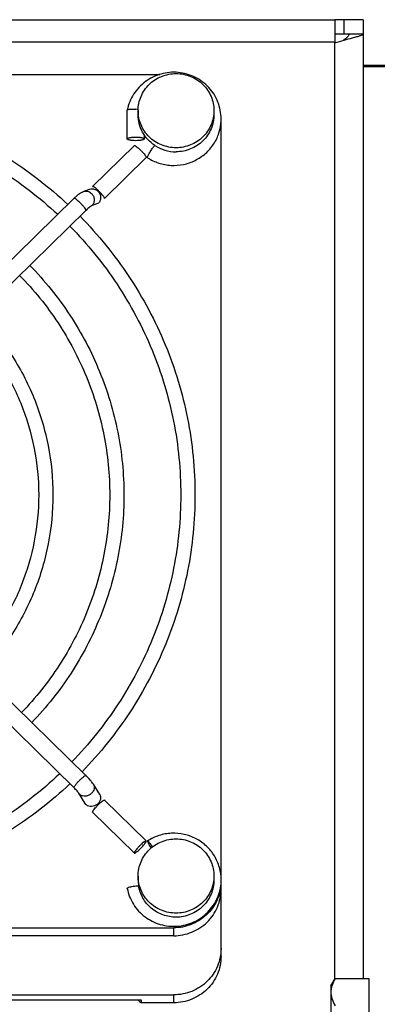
# Model space of a CAD drawing. Extents: x -1817 to 1181, y 8 to 1522.
# Tile 9 of 66: x -837 to -800, y 356 to 460. Entities that reach past the tile are written whole.
import ezdxf

# ---------------------------------------------------------------- set-up
doc = ezdxf.new("R2010")
doc.units = 0
doc.header["$LTSCALE"] = 65.395
doc.layers.get('0').update_dxf_attribs({"linetype": 'CONTINUOUS'})

msp = doc.modelspace()

# ---------------------------------------------------------------- linework, layer by layer
at = {"color": 6, "linetype": 'CONTINUOUS'}
for p, q in [((-969.1, 460.25), (-804.1, 460.25)), ((-801.1, 460.25), (-803.1, 460.25)), ((-801.1, 460.25), (-801.1, 359.16)), ((-803.1, 458.75), (-802.6, 458.75)), ((-804.1, 457.81), (-804.08, 457.81)), ((-801.1, 455.47), (-705.6, 455.47)), ((-901.64, 454.49), (-822.56, 454.49)), ((-826, 450.71), (-826, 450.71)), ((-824.85, 450.66), (-824.85, 450.23)), ((-816.85, 450.66), (-816.85, 450.23)), ((-816.1, 369.89), (-816.1, 449.46)), ((-829.66, 442.67), (-825.25, 446.98)), ((-830.64, 442.13), (-829.97, 442.37)), ((-858.49, 415.14), (-831.62, 441.42)), ((-857.23, 413.85), (-830.36, 440.13)), ((-830.36, 380.55), (-857.23, 406.84)), ((-831.62, 379.27), (-858.49, 405.55)), ((-828.9, 378.55), (-829.58, 379.64)), ((-830.43, 377.6), (-831.11, 378.69)), ((-823.99, 373.66), (-828.4, 377.97)), ((-825.25, 372.38), (-829.66, 376.69)), ((-824.85, 369.96), (-824.85, 369.54)), ((-816.85, 369.96), (-816.85, 369.54)), ((-816.1, 361.49), (-816.1, 369.23)), ((-903.1, 364.5), (-821.1, 364.5)), ((-821.1, 363.66), (-903.1, 363.66)), ((-804.5, 358.38), (-804.05, 359.16)), ((-804.5, 358.38), (-804.5, 348.38)), ((-804.05, 359.16), (-800.5, 359.16)), ((-903.1, 357.43), (-821.1, 357.43)), ((-899.68, 356.91), (-824.52, 356.91)), ((-824.52, 356.91), (-824.52, 356.6))]:
    msp.add_line(p, q, dxfattribs=at)
at = {"color": 2, "linetype": 'CONTINUOUS'}
for p, q in [((-804.1, 460.25), (-804.1, 457.81)), ((-803.1, 460.25), (-804.1, 460.25)), ((-803.1, 458.75), (-803.1, 460.25)), ((-804.1, 458.75), (-803.1, 458.75)), ((-802.6, 458.75), (-801.1, 458.75)), ((-826, 447.68), (-826, 450.71)), ((-824.2, 448.1), (-824.2, 447.68)), ((-823.99, 445.71), (-828.39, 441.4)), ((-829.66, 442.65), (-829.64, 442.68)), ((-829.03, 440.9), (-829.71, 440.66)), ((-826, 368.64), (-826, 368.65)), ((-800.5, 359.16), (-800.5, 347.61)), ((-821.1, 356.6), (-824.52, 356.6))]:
    msp.add_line(p, q, dxfattribs=at)
at = {"color": 9, "linetype": 'CONTINUOUS'}
for p, q in [((-804.1, 457.88), (-969.1, 457.88)), ((-804.1, 359.08), (-804.1, 457.81)), ((-801.1, 455.3), (-705.6, 455.3)), ((-821.1, 363.66), (-821.1, 364.5)), ((-821.1, 356.6), (-821.1, 357.43))]:
    msp.add_line(p, q, dxfattribs=at)
at = {"color": 6, "linetype": 'CONTINUOUS'}
for centre, radius, start, end in [((-825.51, 446.73), 4.1, 80.6327, 84.1967), ((-820.91, 449.79), 4.82, 357.5953, 359.9998), ((-826.46, 436.14), 7.38, 133.836, 134.3682), ((-829.59, 439.89), 2.49, 123.4337, 125.926), ((-835.6, 375.19), 7.5, 45.4826, 45.6328), ((-820.91, 369.56), 4.82, 357.9159, 359.9997), ((-820.91, 369.56), 4.82, 357.6843, 357.916)]:
    msp.add_arc(centre, radius, start, end, dxfattribs=at)
at = {"color": 2, "linetype": 'CONTINUOUS'}
for centre, radius, start, end in [((-820.85, 450.38), 4.06, 236.4173, 270.0463), ((-821.02, 369.54), 3.83, 180.0078, 188.9129), ((-820.92, 361.36), 5.97, 228.2453, 232.9531)]:
    msp.add_arc(centre, radius, start, end, dxfattribs=at)
at = {"color": 6, "linetype": 'CONTINUOUS'}
for points, knots in [([(-804.08, 457.81), (-803.76, 457.92), (-803.14, 458.1), (-802.52, 458.27), (-802.23, 458.34)], [0, 0, 0, 0, 0.532217, 1, 1, 1, 1]), ([(-802.6, 458.75), (-802.6, 458.7), (-802.63, 458.58), (-802.76, 458.42), (-802.95, 458.25), (-803.1, 458.14), (-803.18, 458.09)], [0, 0, 0, 0, 0.177745, 0.394452, 0.668062, 1, 1, 1, 1]), ([(-802.23, 458.34), (-802.07, 458.38), (-801.85, 458.44), (-801.57, 458.52), (-801.41, 458.57), (-801.28, 458.62), (-801.19, 458.65), (-801.14, 458.69), (-801.11, 458.71), (-801.1, 458.74), (-801.1, 458.75)], [0, 0, 0, 0, 0.402008, 0.567533, 0.707027, 0.819288, 0.903873, 0.936088, 0.962115, 1, 1, 1, 1]), ([(-816.09, 449.79), (-816.09, 450.1), (-816.15, 450.7), (-816.4, 451.58), (-816.81, 452.4), (-817.37, 453.12), (-818.06, 453.73), (-819.11, 454.37), (-820.61, 454.8), (-822.17, 454.66), (-823.31, 454.22), (-824.1, 453.75), (-824.79, 453.13), (-825.35, 452.41), (-825.77, 451.6), (-825.94, 451.01), (-826, 450.71)], [0, 0, 0, 0, 0.062083, 0.124227, 0.186484, 0.248892, 0.311469, 0.374209, 0.499533, 0.624982, 0.68786, 0.750603, 0.813183, 0.875595, 0.937855, 1, 1, 1, 1]), ([(-824.85, 450.66), (-824.85, 450.92), (-824.8, 451.43), (-824.57, 452.17), (-824.2, 452.85), (-823.7, 453.45), (-823.09, 453.94), (-822.39, 454.3), (-821.63, 454.52), (-821.11, 454.57), (-820.85, 454.57)], [0, 0, 0, 0, 0.123642, 0.247493, 0.371727, 0.496461, 0.621734, 0.747503, 0.873649, 1, 1, 1, 1]), ([(-820.85, 454.57), (-820.59, 454.57), (-820.07, 454.52), (-819.31, 454.3), (-818.61, 453.94), (-818, 453.45), (-817.5, 452.85), (-817.13, 452.17), (-816.9, 451.43), (-816.85, 450.92), (-816.85, 450.66)], [0, 0, 0, 0, 0.126351, 0.252497, 0.378266, 0.503539, 0.628273, 0.752507, 0.876358, 1, 1, 1, 1]), ([(-891.93, 440.78), (-889.94, 442.63), (-885.6, 445.97), (-878.25, 449.67), (-870.32, 451.95), (-862.1, 452.71), (-853.88, 451.95), (-845.95, 449.67), (-838.6, 445.97), (-834.26, 442.63), (-832.27, 440.78)], [0, 0, 0, 0, 0.124442, 0.249338, 0.374577, 0.5, 0.625423, 0.750662, 0.875558, 1, 1, 1, 1]), ([(-890.86, 439.73), (-888.94, 441.51), (-884.75, 444.72), (-877.67, 448.28), (-870.02, 450.46), (-862.1, 451.2), (-854.18, 450.46), (-846.53, 448.28), (-839.45, 444.72), (-835.26, 441.51), (-833.34, 439.73)], [0, 0, 0, 0, 0.124404, 0.249293, 0.374548, 0.5, 0.625452, 0.750707, 0.875596, 1, 1, 1, 1]), ([(-826, 450.71), (-826, 450.72), (-826, 450.73), (-825.99, 450.73), (-825.99, 450.74)], [0, 0, 0, 0, 0.231626, 1, 1, 1, 1]), ([(-825.99, 450.74), (-825.97, 450.75), (-825.94, 450.77), (-825.84, 450.8), (-825.65, 450.83), (-825.39, 450.83), (-825.2, 450.82), (-825.1, 450.81)], [0, 0, 0, 0, 0.055279, 0.133954, 0.360078, 0.659707, 1, 1, 1, 1]), ([(-820.85, 446.75), (-821.11, 446.75), (-821.63, 446.8), (-822.39, 447.02), (-823.09, 447.39), (-823.7, 447.87), (-824.2, 448.47), (-824.57, 449.15), (-824.8, 449.89), (-824.85, 450.4), (-824.85, 450.66)], [0, 0, 0, 0, 0.126351, 0.252497, 0.378266, 0.503539, 0.628273, 0.752507, 0.876358, 1, 1, 1, 1]), ([(-816.85, 450.66), (-816.85, 450.4), (-816.9, 449.89), (-817.13, 449.15), (-817.5, 448.47), (-818, 447.87), (-818.61, 447.39), (-819.31, 447.02), (-820.07, 446.8), (-820.59, 446.75), (-820.85, 446.75)], [0, 0, 0, 0, 0.123642, 0.247493, 0.371727, 0.496461, 0.621734, 0.747503, 0.873649, 1, 1, 1, 1]), ([(-823.85, 445.7), (-823.49, 445.46), (-822.89, 445.18), (-822.03, 444.96), (-821.16, 444.85), (-820.05, 444.93), (-819, 445.29), (-818.25, 445.74), (-817.55, 446.27), (-816.83, 447.11), (-816.26, 448.29), (-816.11, 449.16), (-816.09, 449.59)], [0, 0, 0, 0, 0.125278, 0.188172, 0.251112, 0.376736, 0.502166, 0.564877, 0.627475, 0.752033, 0.876154, 1, 1, 1, 1]), ([(-826, 447.68), (-826, 447.7), (-825.99, 447.72), (-825.96, 447.74), (-825.92, 447.77), (-825.84, 447.79), (-825.73, 447.82), (-825.59, 447.84), (-825.38, 447.87), (-825.1, 447.88), (-824.82, 447.87), (-824.61, 447.84), (-824.47, 447.82), (-824.36, 447.79), (-824.28, 447.77), (-824.24, 447.74), (-824.21, 447.72), (-824.2, 447.7), (-824.2, 447.68)], [0, 0, 0, 0, 0.021327, 0.036052, 0.054222, 0.101337, 0.162299, 0.235345, 0.318003, 0.5, 0.681997, 0.764654, 0.837701, 0.898663, 0.945778, 0.963948, 0.978673, 1, 1, 1, 1]), ([(-831.57, 441.47), (-831.48, 441.55), (-831.31, 441.7), (-831.14, 441.85), (-831.05, 441.91)], [0, 0, 0, 0, 0.529334, 1, 1, 1, 1]), ([(-830.96, 441.97), (-830.94, 441.98), (-830.84, 442.05), (-830.73, 442.1), (-830.64, 442.13)], [0, 0, 0, 0, 0.240696, 1, 1, 1, 1]), ([(-830.98, 439.52), (-829.07, 437.58), (-825.61, 433.33), (-821.75, 426.09), (-819.38, 418.27), (-818.85, 412.84), (-818.85, 410.14)], [0, 0, 0, 0, 0.251158, 0.501378, 0.750882, 1, 1, 1, 1]), ([(-832.05, 438.48), (-830.2, 436.6), (-826.87, 432.5), (-823.15, 425.52), (-820.86, 417.97), (-820.35, 412.74), (-820.35, 410.14)], [0, 0, 0, 0, 0.251247, 0.501484, 0.750951, 1, 1, 1, 1]), ([(-836.28, 434.34), (-834.72, 432.73), (-831.88, 429.23), (-828.73, 423.26), (-826.79, 416.82), (-826.35, 412.36), (-826.35, 410.14)], [0, 0, 0, 0, 0.25114, 0.501356, 0.750868, 1, 1, 1, 1]), ([(-837.36, 433.29), (-835.85, 431.75), (-833.14, 428.4), (-830.13, 422.69), (-828.27, 416.53), (-827.85, 412.26), (-827.85, 410.14)], [0, 0, 0, 0, 0.251247, 0.501483, 0.75095, 1, 1, 1, 1]), ([(-841.59, 429.15), (-840.37, 427.88), (-838.16, 425.12), (-835.7, 420.44), (-834.19, 415.38), (-833.85, 411.88), (-833.85, 410.14)], [0, 0, 0, 0, 0.251113, 0.501323, 0.750846, 1, 1, 1, 1]), ([(-842.66, 428.1), (-841.51, 426.9), (-839.42, 424.29), (-837.1, 419.87), (-835.67, 415.09), (-835.35, 411.78), (-835.35, 410.14)], [0, 0, 0, 0, 0.251246, 0.501482, 0.750948, 1, 1, 1, 1]), ([(-835.35, 410.14), (-835.35, 408.51), (-835.66, 405.25), (-837.05, 400.54), (-839.3, 396.17), (-841.33, 393.58), (-842.46, 392.39)], [0, 0, 0, 0, 0.249076, 0.498555, 0.748783, 1, 1, 1, 1]), ([(-833.85, 410.14), (-833.85, 408.41), (-834.18, 404.96), (-835.65, 399.97), (-838.04, 395.34), (-840.19, 392.6), (-841.38, 391.34)], [0, 0, 0, 0, 0.249174, 0.498709, 0.748912, 1, 1, 1, 1]), ([(-827.85, 410.14), (-827.85, 408.03), (-828.26, 403.81), (-830.07, 397.72), (-833.02, 392.06), (-835.68, 388.73), (-837.15, 387.2)], [0, 0, 0, 0, 0.249069, 0.498545, 0.748776, 1, 1, 1, 1]), ([(-826.35, 410.14), (-826.35, 407.94), (-826.78, 403.52), (-828.68, 397.15), (-831.76, 391.23), (-834.54, 387.74), (-836.08, 386.15)], [0, 0, 0, 0, 0.249149, 0.498669, 0.74888, 1, 1, 1, 1]), ([(-820.35, 410.14), (-820.35, 407.55), (-820.86, 402.37), (-823.1, 394.89), (-826.75, 387.96), (-830.03, 383.87), (-831.84, 382.01)], [0, 0, 0, 0, 0.249065, 0.498539, 0.748772, 1, 1, 1, 1]), ([(-818.85, 410.14), (-818.85, 407.46), (-819.37, 402.08), (-821.7, 394.32), (-825.49, 387.13), (-828.89, 382.89), (-830.77, 380.96)], [0, 0, 0, 0, 0.249132, 0.498643, 0.748859, 1, 1, 1, 1]), ([(-833.13, 380.74), (-835.05, 378.93), (-839.26, 375.66), (-846.39, 372.04), (-854.1, 369.81), (-862.1, 369.06), (-870.1, 369.81), (-877.81, 372.04), (-884.94, 375.66), (-889.15, 378.93), (-891.07, 380.74)], [0, 0, 0, 0, 0.124395, 0.249281, 0.374541, 0.5, 0.625459, 0.750719, 0.875605, 1, 1, 1, 1]), ([(-829.58, 379.64), (-829.63, 379.71), (-829.73, 379.86), (-829.98, 380.17), (-830.19, 380.39), (-830.34, 380.54)], [0, 0, 0, 0, 0.218111, 0.460967, 1, 1, 1, 1]), ([(-832.05, 379.69), (-834.05, 377.81), (-838.41, 374.41), (-845.81, 370.65), (-853.8, 368.33), (-862.1, 367.55), (-870.4, 368.33), (-878.39, 370.65), (-885.79, 374.41), (-890.15, 377.81), (-892.15, 379.69)], [0, 0, 0, 0, 0.124434, 0.249328, 0.37457, 0.5, 0.62543, 0.750672, 0.875566, 1, 1, 1, 1]), ([(-831.11, 378.69), (-831.13, 378.72), (-831.19, 378.8), (-831.3, 378.94), (-831.45, 379.1), (-831.56, 379.21), (-831.62, 379.27)], [0, 0, 0, 0, 0.142261, 0.389429, 0.68721, 1, 1, 1, 1]), ([(-824.85, 369.96), (-824.85, 370.22), (-824.8, 370.73), (-824.57, 371.47), (-824.2, 372.15), (-823.7, 372.75), (-823.09, 373.24), (-822.39, 373.6), (-821.63, 373.83), (-821.11, 373.88), (-820.85, 373.88)], [0, 0, 0, 0, 0.123642, 0.247493, 0.371727, 0.496461, 0.621734, 0.747503, 0.873649, 1, 1, 1, 1]), ([(-816.09, 369.56), (-816.09, 370), (-816.21, 370.89), (-816.75, 372.12), (-817.46, 372.99), (-818.15, 373.55), (-818.91, 374.02), (-819.98, 374.41), (-821.1, 374.51), (-822, 374.41), (-822.87, 374.19), (-823.48, 373.9), (-823.85, 373.65)], [0, 0, 0, 0, 0.123843, 0.247938, 0.372464, 0.435054, 0.497763, 0.62319, 0.74883, 0.811787, 0.874699, 1, 1, 1, 1]), ([(-820.85, 373.88), (-820.59, 373.88), (-820.07, 373.83), (-819.31, 373.6), (-818.61, 373.24), (-818, 372.75), (-817.5, 372.15), (-817.13, 371.47), (-816.9, 370.73), (-816.85, 370.22), (-816.85, 369.96)], [0, 0, 0, 0, 0.126351, 0.252497, 0.378266, 0.503539, 0.628273, 0.752507, 0.876358, 1, 1, 1, 1]), ([(-820.85, 366.05), (-821.11, 366.05), (-821.63, 366.1), (-822.39, 366.32), (-823.09, 366.69), (-823.7, 367.18), (-824.2, 367.77), (-824.57, 368.46), (-824.8, 369.19), (-824.85, 369.71), (-824.85, 369.96)], [0, 0, 0, 0, 0.126351, 0.252497, 0.378266, 0.503539, 0.628273, 0.752507, 0.876358, 1, 1, 1, 1]), ([(-816.85, 369.96), (-816.85, 369.71), (-816.9, 369.19), (-817.13, 368.46), (-817.5, 367.77), (-818, 367.18), (-818.61, 366.69), (-819.31, 366.32), (-820.07, 366.1), (-820.59, 366.05), (-820.85, 366.05)], [0, 0, 0, 0, 0.123642, 0.247493, 0.371727, 0.496461, 0.621734, 0.747503, 0.873649, 1, 1, 1, 1]), ([(-826, 368.64), (-825.94, 368.35), (-825.77, 367.77), (-825.37, 366.97), (-824.82, 366.25), (-824.14, 365.64), (-823.37, 365.16), (-822.24, 364.72), (-820.71, 364.56), (-819.22, 364.94), (-818.17, 365.54), (-817.48, 366.13), (-816.9, 366.83), (-816.47, 367.62), (-816.18, 368.47), (-816.1, 369.07), (-816.09, 369.37)], [0, 0, 0, 0, 0.062136, 0.124385, 0.186783, 0.249346, 0.312072, 0.374933, 0.500373, 0.625715, 0.688468, 0.751062, 0.81349, 0.875764, 0.937918, 1, 1, 1, 1]), ([(-816.11, 369.13), (-816.12, 368.82), (-816.22, 368.21), (-816.53, 367.33), (-817.01, 366.52), (-817.64, 365.82), (-818.39, 365.24), (-819.24, 364.82), (-820.15, 364.55), (-820.78, 364.5), (-821.1, 364.5)], [0, 0, 0, 0, 0.123629, 0.247502, 0.371773, 0.49654, 0.621826, 0.747583, 0.873696, 1, 1, 1, 1]), ([(-821.1, 363.66), (-820.77, 363.66), (-820.12, 363.73), (-819.18, 364.01), (-818.31, 364.46), (-817.54, 365.07), (-816.92, 365.82), (-816.45, 366.67), (-816.16, 367.59), (-816.1, 368.24), (-816.1, 368.55)], [0, 0, 0, 0, 0.126351, 0.252497, 0.378266, 0.503539, 0.628273, 0.752507, 0.876358, 1, 1, 1, 1]), ([(-816.1, 362.32), (-816.1, 362), (-816.16, 361.36), (-816.45, 360.43), (-816.92, 359.58), (-817.54, 358.84), (-818.31, 358.22), (-819.18, 357.77), (-820.12, 357.49), (-820.77, 357.43), (-821.1, 357.43)], [0, 0, 0, 0, 0.123642, 0.247493, 0.371727, 0.496461, 0.621734, 0.747503, 0.873649, 1, 1, 1, 1]), ([(-804.05, 359.16), (-804.18, 358.93), (-804.35, 358.58), (-804.48, 358.09), (-804.5, 357.84), (-804.5, 357.71)], [0, 0, 0, 0, 0.51416, 0.759431, 1, 1, 1, 1]), ([(-804.5, 357.71), (-804.5, 357.59), (-804.48, 357.34), (-804.35, 356.85), (-804.18, 356.5), (-804.05, 356.27)], [0, 0, 0, 0, 0.240569, 0.48584, 1, 1, 1, 1])]:
    msp.add_open_spline(points, degree=3, knots=knots, dxfattribs=at)
at = {"color": 2, "linetype": 'CONTINUOUS'}
for points, knots in [([(-823.1, 447), (-823.37, 447.18), (-823.86, 447.6), (-824.42, 448.38), (-824.77, 449.28), (-824.85, 449.92), (-824.85, 450.23)], [0, 0, 0, 0, 0.251712, 0.502094, 0.751363, 1, 1, 1, 1]), ([(-816.85, 450.23), (-816.85, 449.98), (-816.9, 449.47), (-817.13, 448.73), (-817.5, 448.05), (-818, 447.45), (-818.61, 446.96), (-819.31, 446.6), (-820.07, 446.37), (-820.59, 446.32), (-820.85, 446.32)], [0, 0, 0, 0, 0.123642, 0.247493, 0.371727, 0.496461, 0.621734, 0.747503, 0.873649, 1, 1, 1, 1]), ([(-824.2, 447.68), (-824.2, 447.67), (-824.21, 447.65), (-824.24, 447.63), (-824.28, 447.6), (-824.36, 447.58), (-824.47, 447.55), (-824.61, 447.53), (-824.82, 447.5), (-825.1, 447.49), (-825.38, 447.5), (-825.59, 447.53), (-825.73, 447.55), (-825.84, 447.58), (-825.92, 447.6), (-825.96, 447.63), (-825.99, 447.65), (-826, 447.67), (-826, 447.68)], [0, 0, 0, 0, 0.021327, 0.036053, 0.054222, 0.101337, 0.162299, 0.235346, 0.318003, 0.5, 0.681997, 0.764654, 0.837701, 0.898662, 0.945778, 0.963947, 0.978673, 1, 1, 1, 1]), ([(-825.26, 446.96), (-825.26, 446.96), (-825.26, 446.97), (-825.26, 446.97), (-825.25, 446.98)], [0, 0, 0, 0, 0.293126, 1, 1, 1, 1]), ([(-825.25, 446.98), (-825.25, 446.98), (-825.25, 446.98), (-825.24, 446.98), (-825.23, 446.98)], [0, 0, 0, 0, 0.220552, 1, 1, 1, 1]), ([(-825.23, 446.98), (-825.22, 446.98), (-825.18, 446.97), (-825.12, 446.94), (-825.05, 446.89), (-824.92, 446.79), (-824.74, 446.64), (-824.53, 446.43), (-824.32, 446.21), (-824.17, 446.03), (-824.08, 445.9), (-824.03, 445.82), (-824, 445.76), (-823.99, 445.73), (-823.99, 445.71)], [0, 0, 0, 0, 0.024581, 0.062388, 0.113101, 0.175466, 0.327622, 0.500733, 0.673731, 0.825564, 0.887702, 0.938156, 0.975684, 1, 1, 1, 1]), ([(-823.85, 445.77), (-823.84, 445.8), (-823.81, 445.88), (-823.75, 446.01), (-823.67, 446.16), (-823.53, 446.4), (-823.34, 446.68), (-823.18, 446.9), (-823.1, 447)], [0, 0, 0, 0, 0.070919, 0.1711, 0.295112, 0.435907, 0.73488, 1, 1, 1, 1]), ([(-823.86, 445.72), (-823.86, 445.73), (-823.86, 445.74), (-823.86, 445.75), (-823.86, 445.75)], [0, 0, 0, 0, 0.212621, 1, 1, 1, 1]), ([(-823.85, 445.7), (-823.86, 445.7), (-823.86, 445.71), (-823.86, 445.72), (-823.86, 445.72)], [0, 0, 0, 0, 0.198249, 1, 1, 1, 1]), ([(-829.97, 442.37), (-829.88, 442.4), (-829.69, 442.43), (-829.4, 442.38), (-829.14, 442.23), (-828.94, 442), (-828.82, 441.73), (-828.8, 441.43), (-828.86, 441.14), (-828.97, 440.97), (-829.03, 440.9)], [0, 0, 0, 0, 0.121329, 0.244021, 0.368825, 0.495579, 0.623313, 0.750659, 0.876408, 1, 1, 1, 1]), ([(-829.64, 442.68), (-829.64, 442.68), (-829.65, 442.68), (-829.65, 442.67), (-829.66, 442.67)], [0, 0, 0, 0, 0.292888, 1, 1, 1, 1]), ([(-829.66, 442.67), (-829.66, 442.67), (-829.66, 442.66), (-829.66, 442.66), (-829.66, 442.65)], [0, 0, 0, 0, 0.221713, 1, 1, 1, 1]), ([(-828.39, 441.4), (-828.39, 441.42), (-828.4, 441.46), (-828.43, 441.52), (-828.48, 441.59), (-828.58, 441.72), (-828.73, 441.9), (-828.93, 442.12), (-829.15, 442.33), (-829.32, 442.48), (-829.45, 442.58), (-829.53, 442.63), (-829.59, 442.66), (-829.62, 442.68), (-829.64, 442.68)], [0, 0, 0, 0, 0.024354, 0.061956, 0.112517, 0.174787, 0.326915, 0.500168, 0.673395, 0.825449, 0.887667, 0.938169, 0.975708, 1, 1, 1, 1]), ([(-829.71, 440.66), (-829.73, 440.65), (-829.76, 440.64), (-829.85, 440.58), (-829.99, 440.48), (-830.16, 440.33), (-830.29, 440.22), (-830.35, 440.15)], [0, 0, 0, 0, 0.065205, 0.151046, 0.379585, 0.669933, 1, 1, 1, 1]), ([(-830.36, 440.13), (-830.36, 440.13), (-830.37, 440.13), (-830.37, 440.13), (-830.38, 440.13)], [0, 0, 0, 0, 0.220552, 1, 1, 1, 1]), ([(-830.35, 440.15), (-830.35, 440.15), (-830.35, 440.14), (-830.35, 440.14), (-830.36, 440.13)], [0, 0, 0, 0, 0.293126, 1, 1, 1, 1]), ([(-828.9, 378.55), (-828.86, 378.47), (-828.8, 378.3), (-828.82, 378.01), (-828.95, 377.73), (-829.17, 377.5), (-829.45, 377.34), (-829.76, 377.27), (-830.06, 377.3), (-830.23, 377.39), (-830.3, 377.45)], [0, 0, 0, 0, 0.112498, 0.230948, 0.357824, 0.491359, 0.626902, 0.759002, 0.883598, 1, 1, 1, 1]), ([(-829.65, 376.75), (-829.65, 376.77), (-829.63, 376.81), (-829.57, 376.91), (-829.46, 377.05), (-829.29, 377.24), (-829.11, 377.44), (-828.91, 377.63), (-828.73, 377.79), (-828.59, 377.89), (-828.5, 377.95), (-828.46, 377.97), (-828.45, 377.97)], [0, 0, 0, 0, 0.034558, 0.07994, 0.199338, 0.347407, 0.509878, 0.670913, 0.814832, 0.927827, 0.969413, 1, 1, 1, 1]), ([(-828.45, 377.97), (-828.44, 377.97), (-828.43, 377.98), (-828.41, 377.98), (-828.4, 377.97)], [0, 0, 0, 0, 0.341115, 1, 1, 1, 1]), ([(-828.4, 377.97), (-828.4, 377.97), (-828.39, 377.96), (-828.39, 377.96), (-828.39, 377.95)], [0, 0, 0, 0, 0.221713, 1, 1, 1, 1]), ([(-829.66, 376.69), (-829.66, 376.69), (-829.66, 376.69), (-829.66, 376.7), (-829.66, 376.71)], [0, 0, 0, 0, 0.221713, 1, 1, 1, 1]), ([(-824.04, 373.67), (-824.06, 373.66), (-824.1, 373.64), (-824.19, 373.59), (-824.33, 373.48), (-824.51, 373.32), (-824.7, 373.13), (-824.89, 372.93), (-825.05, 372.74), (-825.16, 372.6), (-825.22, 372.5), (-825.24, 372.46), (-825.25, 372.44)], [0, 0, 0, 0, 0.030587, 0.072173, 0.185168, 0.329087, 0.490122, 0.652593, 0.800662, 0.92006, 0.965442, 1, 1, 1, 1]), ([(-825.2, 372.38), (-825.19, 372.38), (-825.15, 372.4), (-825.06, 372.46), (-824.92, 372.56), (-824.74, 372.72), (-824.55, 372.91), (-824.36, 373.11), (-824.2, 373.3), (-824.09, 373.44), (-824.03, 373.54), (-824.01, 373.58), (-824, 373.6)], [0, 0, 0, 0, 0.030587, 0.072173, 0.185168, 0.329087, 0.490122, 0.652593, 0.800662, 0.92006, 0.965442, 1, 1, 1, 1]), ([(-823.99, 373.66), (-824, 373.67), (-824.01, 373.67), (-824.03, 373.67), (-824.04, 373.67)], [0, 0, 0, 0, 0.183874, 1, 1, 1, 1]), ([(-824, 373.6), (-824, 373.6), (-823.99, 373.62), (-823.99, 373.63), (-823.99, 373.64)], [0, 0, 0, 0, 0.300716, 1, 1, 1, 1]), ([(-823.99, 373.64), (-823.99, 373.65), (-823.99, 373.65), (-823.99, 373.66), (-823.99, 373.66)], [0, 0, 0, 0, 0.293126, 1, 1, 1, 1]), ([(-823.85, 373.65), (-823.86, 373.65), (-823.86, 373.65), (-823.86, 373.64), (-823.86, 373.63)], [0, 0, 0, 0, 0.198249, 1, 1, 1, 1]), ([(-823.86, 373.63), (-823.86, 373.63), (-823.86, 373.62), (-823.86, 373.61), (-823.86, 373.6)], [0, 0, 0, 0, 0.212621, 1, 1, 1, 1]), ([(-823.79, 373.62), (-823.8, 373.63), (-823.82, 373.65), (-823.85, 373.66), (-823.85, 373.65)], [0, 0, 0, 0, 0.666928, 1, 1, 1, 1]), ([(-823.85, 373.59), (-823.84, 373.55), (-823.8, 373.45), (-823.72, 373.3), (-823.62, 373.11), (-823.53, 372.97), (-823.49, 372.9)], [0, 0, 0, 0, 0.160131, 0.392622, 0.680032, 1, 1, 1, 1]), ([(-823.33, 373.03), (-823.37, 373.1), (-823.46, 373.22), (-823.58, 373.39), (-823.69, 373.52), (-823.76, 373.6), (-823.79, 373.62)], [0, 0, 0, 0, 0.31889, 0.605008, 0.837496, 1, 1, 1, 1]), ([(-825.25, 372.44), (-825.25, 372.44), (-825.26, 372.42), (-825.26, 372.41), (-825.26, 372.4)], [0, 0, 0, 0, 0.300716, 1, 1, 1, 1]), ([(-825.26, 372.4), (-825.26, 372.4), (-825.26, 372.39), (-825.26, 372.38), (-825.25, 372.38)], [0, 0, 0, 0, 0.293126, 1, 1, 1, 1]), ([(-825.25, 372.38), (-825.25, 372.38), (-825.24, 372.37), (-825.22, 372.37), (-825.2, 372.38)], [0, 0, 0, 0, 0.183874, 1, 1, 1, 1]), ([(-826, 368.65), (-826, 368.66), (-826, 368.66), (-825.99, 368.67), (-825.99, 368.67)], [0, 0, 0, 0, 0.729603, 1, 1, 1, 1]), ([(-825.99, 368.68), (-825.98, 368.69), (-825.98, 368.7), (-825.97, 368.7), (-825.96, 368.71)], [0, 0, 0, 0, 0.22524, 1, 1, 1, 1]), ([(-825.96, 368.71), (-825.94, 368.72), (-825.9, 368.75), (-825.79, 368.79), (-825.62, 368.84), (-825.37, 368.89), (-825.19, 368.91), (-825.1, 368.92)], [0, 0, 0, 0, 0.069867, 0.159848, 0.394022, 0.683071, 1, 1, 1, 1]), ([(-825.1, 368.92), (-825.07, 368.93), (-824.98, 368.94), (-824.88, 368.94), (-824.8, 368.94)], [0, 0, 0, 0, 0.25494, 1, 1, 1, 1]), ([(-820.85, 365.62), (-821.32, 365.62), (-822.27, 365.79), (-823.51, 366.5), (-824.42, 367.59), (-824.73, 368.49), (-824.8, 368.94)], [0, 0, 0, 0, 0.252282, 0.503327, 0.752481, 1, 1, 1, 1]), ([(-816.85, 369.54), (-816.85, 369.28), (-816.9, 368.77), (-817.13, 368.03), (-817.5, 367.35), (-818, 366.75), (-818.61, 366.26), (-819.31, 365.9), (-820.07, 365.67), (-820.59, 365.62), (-820.85, 365.62)], [0, 0, 0, 0, 0.123642, 0.247493, 0.371727, 0.496461, 0.621734, 0.747503, 0.873649, 1, 1, 1, 1]), ([(-816.1, 361.49), (-816.1, 361.17), (-816.16, 360.52), (-816.45, 359.6), (-816.92, 358.75), (-817.54, 358), (-818.31, 357.39), (-819.18, 356.94), (-820.12, 356.66), (-820.77, 356.6), (-821.1, 356.6)], [0, 0, 0, 0, 0.123642, 0.247493, 0.371727, 0.496461, 0.621734, 0.747503, 0.873649, 1, 1, 1, 1])]:
    msp.add_open_spline(points, degree=3, knots=knots, dxfattribs=at)
for points in [[(-823.86, 445.75), (-823.86, 445.76), (-823.86, 445.76), (-823.85, 445.77)], [(-830.3, 377.45), (-830.35, 377.49), (-830.4, 377.54), (-830.43, 377.6)], [(-829.66, 376.73), (-829.66, 376.74), (-829.66, 376.74), (-829.65, 376.75)], [(-829.66, 376.72), (-829.66, 376.72), (-829.66, 376.73), (-829.66, 376.73)], [(-829.66, 376.71), (-829.66, 376.71), (-829.66, 376.71), (-829.66, 376.72)], [(-823.86, 373.6), (-823.86, 373.6), (-823.86, 373.59), (-823.85, 373.59)], [(-825.99, 368.67), (-825.99, 368.68), (-825.99, 368.68), (-825.99, 368.68)]]:
    msp.add_open_spline(points, degree=3, dxfattribs=at)
at = {"color": 9, "linetype": 'CONTINUOUS'}
for points, knots in [([(-831.57, 441.42), (-831.57, 441.42), (-831.59, 441.43), (-831.61, 441.43), (-831.62, 441.42)], [0, 0, 0, 0, 0.341115, 1, 1, 1, 1]), ([(-831.62, 441.42), (-831.62, 441.42), (-831.62, 441.41), (-831.62, 441.4), (-831.62, 441.4)], [0, 0, 0, 0, 0.221713, 1, 1, 1, 1]), ([(-830.99, 440.96), (-831.05, 441.02), (-831.16, 441.13), (-831.32, 441.26), (-831.44, 441.35), (-831.52, 441.4), (-831.55, 441.42), (-831.57, 441.42)], [0, 0, 0, 0, 0.332364, 0.623847, 0.851697, 0.93641, 1, 1, 1, 1]), ([(-830.64, 442.13), (-830.57, 442.16), (-830.42, 442.19), (-830.18, 442.17), (-829.96, 442.08), (-829.83, 441.98), (-829.77, 441.93)], [0, 0, 0, 0, 0.246039, 0.493995, 0.745197, 1, 1, 1, 1]), ([(-829.77, 441.93), (-829.69, 441.84), (-829.55, 441.65), (-829.47, 441.3), (-829.52, 440.95), (-829.63, 440.74), (-829.71, 440.66)], [0, 0, 0, 0, 0.251993, 0.504845, 0.754883, 1, 1, 1, 1]), ([(-830.36, 440.18), (-830.36, 440.2), (-830.38, 440.25), (-830.45, 440.36), (-830.58, 440.52), (-830.77, 440.74), (-830.91, 440.89), (-830.99, 440.96)], [0, 0, 0, 0, 0.061044, 0.146614, 0.382204, 0.679128, 1, 1, 1, 1]), ([(-831.62, 379.29), (-831.62, 379.3), (-831.61, 379.35), (-831.57, 379.42), (-831.51, 379.5), (-831.43, 379.61), (-831.34, 379.72), (-831.19, 379.89), (-831.07, 380.02), (-830.99, 380.1)], [0, 0, 0, 0, 0.048151, 0.124522, 0.227986, 0.35524, 0.501744, 0.662093, 1, 1, 1, 1]), ([(-830.99, 380.1), (-830.92, 380.17), (-830.78, 380.29), (-830.61, 380.43), (-830.5, 380.51), (-830.44, 380.54), (-830.41, 380.56), (-830.38, 380.56), (-830.36, 380.56), (-830.36, 380.55)], [0, 0, 0, 0, 0.380698, 0.694518, 0.814383, 0.905038, 0.938978, 0.965493, 1, 1, 1, 1]), ([(-830.36, 380.55), (-830.36, 380.55), (-830.35, 380.55), (-830.35, 380.54), (-830.35, 380.53)], [0, 0, 0, 0, 0.221713, 1, 1, 1, 1]), ([(-831.62, 379.27), (-831.62, 379.27), (-831.62, 379.27), (-831.62, 379.28), (-831.62, 379.29)], [0, 0, 0, 0, 0.221713, 1, 1, 1, 1]), ([(-829.58, 379.64), (-829.54, 379.57), (-829.48, 379.41), (-829.49, 379.15), (-829.59, 378.89), (-829.7, 378.75), (-829.77, 378.68)], [0, 0, 0, 0, 0.230921, 0.472202, 0.729066, 1, 1, 1, 1]), ([(-829.77, 378.68), (-829.85, 378.6), (-830.05, 378.46), (-830.38, 378.36), (-830.71, 378.38), (-830.91, 378.48), (-830.98, 378.54)], [0, 0, 0, 0, 0.265009, 0.525761, 0.771707, 1, 1, 1, 1])]:
    msp.add_open_spline(points, degree=3, knots=knots, dxfattribs=at)
for points in [[(-830.35, 440.17), (-830.35, 440.17), (-830.35, 440.18), (-830.36, 440.18)], [(-830.35, 440.15), (-830.35, 440.16), (-830.35, 440.16), (-830.35, 440.17)], [(-829.71, 379.79), (-829.66, 379.75), (-829.62, 379.7), (-829.58, 379.64)], [(-830.98, 378.54), (-831.03, 378.58), (-831.08, 378.63), (-831.11, 378.69)]]:
    msp.add_open_spline(points, degree=3, dxfattribs=at)

doc.saveas('drawing.dxf')
